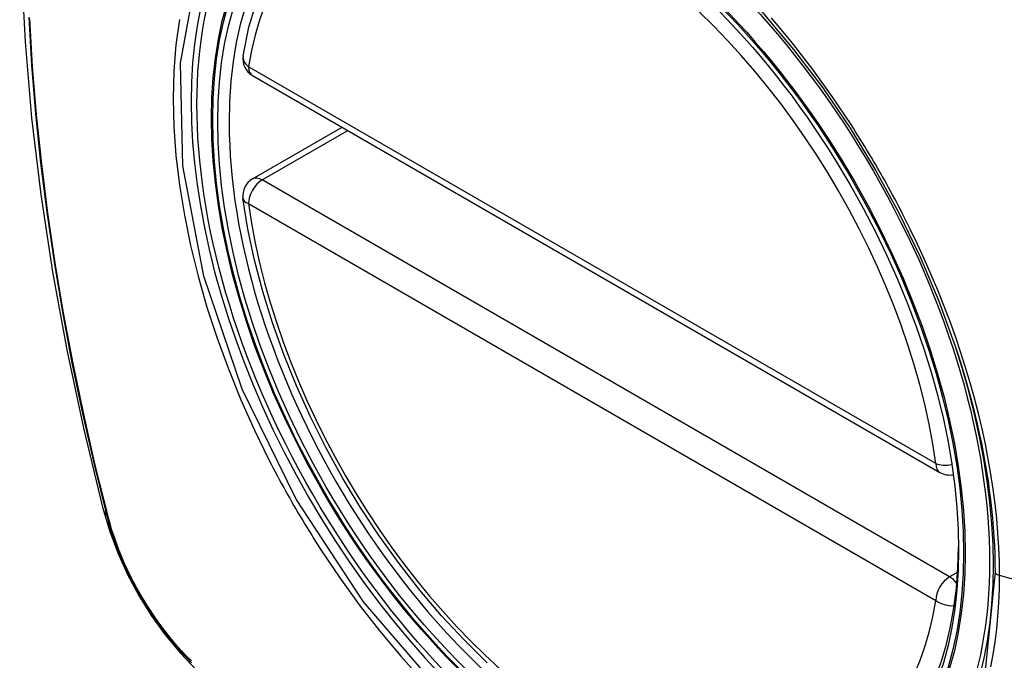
# Model space of a CAD drawing. Header units: inches. Extents: x 378 to 445.2, y 145.3 to 209.5.
# Tile 3 of 129: x 406.083 to 406.684, y 174.944 to 175.335. Entities that reach past the tile are written whole.
import ezdxf

# ---------------------------------------------------------------- set-up
doc = ezdxf.new("R2010")
doc.units = ezdxf.units.IN
doc.header["$MEASUREMENT"] = 0
doc.layers.add('Visible Edges(ANSI)', color=7, linetype='Continuous', lineweight=25)
doc.layers.add('Visible Tangent Edges(ANSI)', color=7, linetype='Continuous', lineweight=25)

msp = doc.modelspace()

# ---------------------------------------------------------------- linework, layer by layer
at = {"layer": 'Visible Edges(ANSI)'}
for p, q in [((406.2251, 175.3009), (406.64484, 175.05857)), ((406.2251, 175.23778), (406.27977, 175.26934))]:
    msp.add_line(p, q, dxfattribs=at)
at = {"layer": 'Visible Edges(ANSI)', "flags": 128}
for points in [[(406.137, 175.74461), (406.12415, 175.70656), (406.11309, 175.66738), (406.1038, 175.62714), (406.09624, 175.58592), (406.0904, 175.54378), (406.08625, 175.50078), (406.08378, 175.45699), (406.08296, 175.41246), (406.08377, 175.36726), (406.0862, 175.32146), (406.09022, 175.2751), (406.09581, 175.22827), (406.10296, 175.18102), (406.11164, 175.13342), (406.12183, 175.08554), (406.13351, 175.03745)], [(406.21935, 175.31304), (406.22295, 175.33052), (406.22787, 175.34701), (406.23412, 175.3624), (406.24169, 175.3766), (406.25054, 175.3895), (406.26066, 175.40097), (406.27197, 175.41092), (406.28438, 175.41923)], [(406.53678, 175.33916), (406.55553, 175.31683), (406.57329, 175.29334), (406.59002, 175.26874), (406.60558, 175.24324), (406.61988, 175.217), (406.63281, 175.19024), (406.64428, 175.1631), (406.65422, 175.13573)], [(406.36835, 174.94239), (406.35427, 174.9563), (406.34058, 174.97106), (406.32735, 174.98662), (406.31463, 175.0029), (406.30247, 175.01983), (406.29093, 175.03733), (406.28006, 175.05532), (406.26991, 175.07373), (406.26053, 175.09248), (406.25195, 175.11147), (406.24421, 175.13062), (406.23735, 175.14986), (406.2314, 175.1691), (406.2264, 175.18824), (406.22236, 175.20722), (406.21931, 175.22595)], [(406.13351, 175.03745), (406.13775, 175.02316), (406.14289, 175.00944), (406.14888, 174.99623), (406.15568, 174.98352), (406.16329, 174.97126), (406.17174, 174.95948), (406.18105, 174.94816), (406.19131, 174.93735)]]:
    msp.add_lwpolyline(points, dxfattribs=at)
at = {"layer": 'Visible Edges(ANSI)'}
for centre, start, end in [((406.23101, 175.31113), 170.71815, 240), ((406.23101, 175.22755), 120, 187.82827), ((406.65075, 175.0688), 240, 281.23954)]:
    msp.add_arc(centre, 0.01181, start, end, dxfattribs=at)
msp.add_ellipse((406.43009, 175.14195), major_axis=(-0.15994, 0.27703), ratio=0.57735, dxfattribs=at)
msp.add_ellipse((406.43357, 175.14396), major_axis=(0.15748, -0.27276), ratio=0.57735, start_param=2.363977, end_param=7.060801, dxfattribs=at)
at = {"layer": 'Visible Tangent Edges(ANSI)'}
for p, q in [((406.6424, 175.06397), (406.22266, 175.30631)), ((406.23101, 175.2372), (406.28323, 175.26735)), ((406.65075, 174.99486), (406.23101, 175.2372)), ((406.22266, 175.22273), (406.6424, 174.9804)), ((406.13703, 175.03133), (406.13691, 175.03179)), ((406.65574, 174.99774), (406.65075, 174.99486)), ((406.86601, 174.94427), (406.68127, 174.99563))]:
    msp.add_line(p, q, dxfattribs=at)
at = {"layer": 'Visible Tangent Edges(ANSI)', "flags": 128}
for points in [[(406.67853, 174.99779), (406.67279, 174.93966), (406.65585, 174.89085), (406.62841, 174.85346), (406.59194, 174.82952), (406.54806, 174.82005), (406.49857, 174.82532), (406.44589, 174.84514), (406.39239, 174.87858), (406.34064, 174.92409), (406.29293, 174.97952), (406.25169, 175.04221), (406.21872, 175.10944), (406.19531, 175.17843), (406.18262, 175.24579), (406.18123, 175.30842), (406.19122, 175.36323)], [(406.08848, 175.33648), (406.09021, 175.30719), (406.09262, 175.27757), (406.09571, 175.24767), (406.09948, 175.21751), (406.10393, 175.18709), (406.10904, 175.15644), (406.11482, 175.12559), (406.12127, 175.09455), (406.12837, 175.06336), (406.13613, 175.03202)], [(406.13691, 175.03179), (406.12914, 175.06304), (406.12202, 175.09417), (406.11556, 175.12514), (406.10976, 175.15594), (406.10463, 175.18653), (406.10017, 175.21688), (406.09639, 175.24699), (406.09328, 175.27684), (406.09086, 175.3064), (406.08912, 175.33563)], [(406.18047, 175.3352), (406.17836, 175.3197), (406.17708, 175.30358), (406.17666, 175.28689), (406.17709, 175.26967), (406.17838, 175.25203), (406.18052, 175.23402), (406.18349, 175.21571), (406.18728, 175.19716), (406.19188, 175.17843), (406.19727, 175.15957), (406.20344, 175.14066), (406.21038, 175.12176), (406.21803, 175.10297), (406.22637, 175.08435), (406.23538, 175.06594)], [(406.59059, 175.27101), (406.57916, 175.28809), (406.56721, 175.30469), (406.55479, 175.32077), (406.54193, 175.33626)], [(406.62211, 175.21641), (406.62091, 175.21874), (406.6197, 175.22106), (406.61847, 175.22339), (406.61724, 175.22571), (406.616, 175.22802), (406.61475, 175.23033), (406.61348, 175.23264), (406.61221, 175.23494), (406.61093, 175.23723), (406.60964, 175.23952), (406.60834, 175.24181), (406.60703, 175.24409), (406.60571, 175.24636), (406.60438, 175.24863), (406.60304, 175.2509), (406.60169, 175.25316), (406.60033, 175.25541), (406.59897, 175.25766), (406.59759, 175.2599), (406.59621, 175.26213), (406.59482, 175.26436), (406.59342, 175.26659), (406.59201, 175.2688), (406.59059, 175.27101)], [(406.68127, 174.99563), (406.68116, 175.00413), (406.68083, 175.01276), (406.68029, 175.02151), (406.67954, 175.03037), (406.67857, 175.03933), (406.67739, 175.04837), (406.676, 175.05749), (406.67441, 175.06667), (406.67261, 175.0759), (406.6706, 175.08517), (406.66839, 175.09448), (406.66598, 175.10384), (406.66336, 175.11324), (406.66054, 175.12267), (406.65752, 175.13213), (406.65431, 175.1416), (406.65091, 175.15106), (406.64732, 175.16051), (406.64355, 175.16993), (406.6396, 175.17932), (406.63548, 175.18866), (406.63119, 175.19796), (406.62674, 175.20721), (406.62211, 175.21641)], [(406.65422, 175.13573), (406.65618, 175.12976), (406.65806, 175.12379), (406.65986, 175.11782), (406.66157, 175.11188), (406.66321, 175.10594), (406.66476, 175.10002), (406.66624, 175.09413), (406.66762, 175.08826), (406.66893, 175.0824), (406.67016, 175.07655), (406.6713, 175.07072), (406.67236, 175.06491), (406.67334, 175.05913), (406.67423, 175.05336), (406.67504, 175.04763), (406.67577, 175.04193), (406.67642, 175.03626), (406.67697, 175.03063), (406.67745, 175.02504), (406.67784, 175.01949), (406.67814, 175.01399), (406.67835, 175.00854), (406.67849, 175.00314), (406.67853, 174.99779)], [(406.23538, 175.06594), (406.23658, 175.0636), (406.23779, 175.06127), (406.23901, 175.05895), (406.24024, 175.05663), (406.24147, 175.05431), (406.24272, 175.052), (406.24398, 175.04969), (406.24525, 175.04739), (406.24653, 175.0451), (406.24782, 175.04281), (406.24912, 175.04052), (406.25043, 175.03824), (406.25175, 175.03596), (406.25308, 175.0337), (406.25442, 175.03143), (406.25577, 175.02917), (406.25713, 175.02692), (406.2585, 175.02468), (406.25988, 175.02244), (406.26127, 175.0202), (406.26266, 175.01797), (406.26407, 175.01575), (406.26549, 175.01354), (406.26691, 175.01133)], [(406.13613, 175.03202), (406.13722, 175.02798), (406.13843, 175.02392), (406.13974, 175.01985), (406.14116, 175.01577), (406.14268, 175.0117), (406.14431, 175.00764), (406.14604, 175.00359), (406.14787, 174.99956), (406.14979, 174.99555), (406.1518, 174.99158), (406.15391, 174.98765), (406.1561, 174.98376), (406.15837, 174.97991), (406.16073, 174.97612), (406.16316, 174.97239), (406.16567, 174.96873), (406.16825, 174.96513), (406.17089, 174.96161), (406.17359, 174.95817), (406.17636, 174.95482), (406.17917, 174.95155), (406.18204, 174.94838), (406.18496, 174.9453), (406.18792, 174.94233)], [(406.18777, 174.94346), (406.18487, 174.94639), (406.18202, 174.94942), (406.17921, 174.95254), (406.17646, 174.95575), (406.17376, 174.95904), (406.17112, 174.96242), (406.16854, 174.96587), (406.16602, 174.96939), (406.16357, 174.97298), (406.1612, 174.97662), (406.1589, 174.98033), (406.15667, 174.98409), (406.15453, 174.98789), (406.15247, 174.99174), (406.1505, 174.99562), (406.14862, 174.99953), (406.14682, 175.00347), (406.14512, 175.00743), (406.14352, 175.01141), (406.14202, 175.0154), (406.14062, 175.01939), (406.13932, 175.02338), (406.13812, 175.02736), (406.13703, 175.03133)], [(406.26691, 175.01133), (406.27838, 174.99429), (406.29034, 174.97774), (406.30277, 174.96175), (406.31568, 174.94631), (406.329, 174.93148)], [(406.67603, 174.93982), (406.67742, 174.94736), (406.67859, 174.95506), (406.67955, 174.96291), (406.6803, 174.97091), (406.68084, 174.97903), (406.68116, 174.98728), (406.68127, 174.99563)]]:
    msp.add_lwpolyline(points, dxfattribs=at)
at = {"layer": 'Visible Tangent Edges(ANSI)'}
for centre, major_axis, ratio, start_param, end_param in [((406.43258, 175.14338), (-0.17318, 0.29996), 0.57735, 5.05527, 10.652693), ((406.43253, 175.14335), (-0.15059, 0.26083), 0.57735, 4.097754, 6.89782), ((406.23101, 175.31113), (-0.01166, 0.00191), 0.667065, 0, 0.886663), ((406.23101, 175.31113), (-0.00591, -0.01023), 0.57735, 5.497787, 6.283185), ((406.23101, 175.22755), (-0.00591, -0.01023), 0.57735, 3.926991, 5.497787), ((406.23101, 175.22755), (-0.00591, 0.01023), 0.57735, 5.497787, 6.283185), ((406.23101, 175.22755), (-0.0117, -0.00161), 0.470841, 0, 0.713429), ((406.43253, 175.14335), (0.15059, -0.26083), 0.57735, 4.097754, 6.89782), ((406.65075, 175.0688), (-0.00591, -0.01023), 0.57735, 5.497787, 6.283185), ((406.65075, 175.0688), (-0.0117, -0.00161), 0.470841, 0.713429, 1.626628), ((406.24788, 175.06693), (-0.11437, -0.02947), 0.354513, 0, 0.141666), ((406.14544, 175.03493), (-0.00953, -0.00245), 0.359305, 0.141946, 0.405653), ((406.65075, 174.98522), (0.00591, 0.01023), 0.57735, 0.785398, 2.356194), ((406.65075, 174.98522), (0.00591, -0.01023), 0.57735, 1.792602, 2.356194), ((406.6834, 174.99819), (-0.00492, 0), 0.57735, 0.141897, 1.122073), ((406.65075, 174.98522), (0.01166, -0.00191), 0.667065, 4.028256, 5.068346)]:
    msp.add_ellipse(centre, major_axis=major_axis, ratio=ratio, start_param=start_param, end_param=end_param, dxfattribs=at)
for centre, major_axis in [((406.43317, 175.14372), (0.17111, -0.29637)), ((406.43019, 175.14201), (-0.1627, 0.2818)), ((406.43009, 175.14195), (0.1621, -0.28076))]:
    msp.add_ellipse(centre, major_axis=major_axis, ratio=0.57735, dxfattribs=at)

doc.saveas('drawing.dxf')
